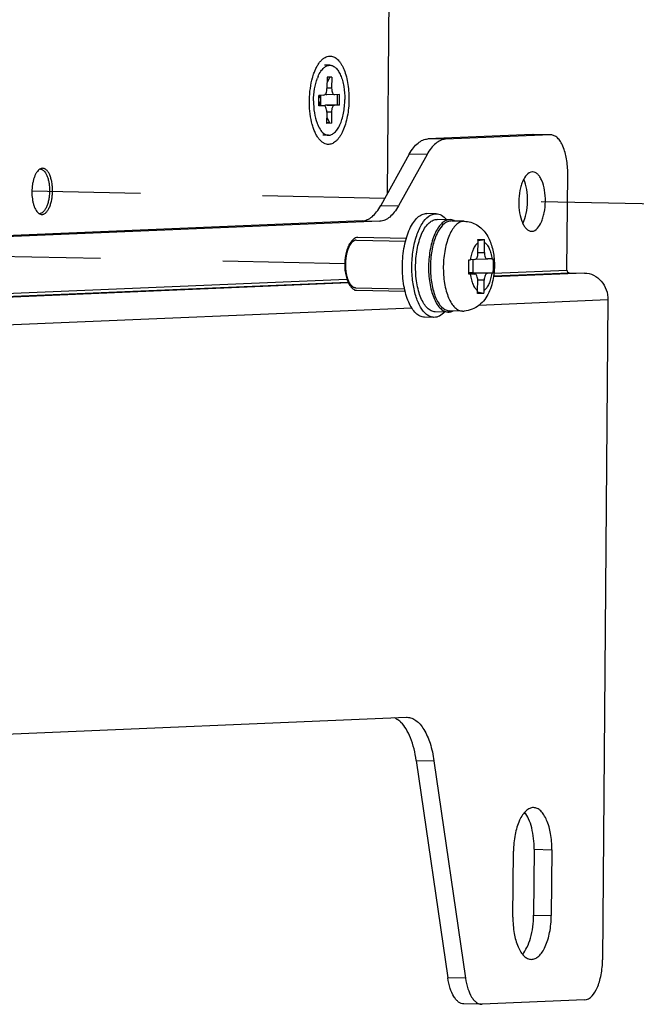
# Model space of a CAD drawing. Header units: millimetres. Extents: x 0 to 1750, y -1720 to 477.
# Tile 225 of 256: x 1206 to 1253, y -1075 to -1000. Entities that reach past the tile are written whole.
import ezdxf

# ---------------------------------------------------------------- set-up
doc = ezdxf.new("R2010")
doc.units = ezdxf.units.MM
doc.header["$LTSCALE"] = 92.51
doc.linetypes.add('DASHED', pattern=[0.2, 0.1, -0.1])
for name, color, linetype in [('20_ALL_FEATURES', 7, 'CONTINUOUS'), ('8002_SP-M4-1DXF_CONTINUOUS_LINE', 7, 'CONTINUOUS'), ('DE-11-067467DXF_CONTINUOUS_LINE', 7, 'CONTINUOUS'), ('DE-11-080278DXF_CONTINUOUS_LINE', 7, 'CONTINUOUS'), ('SC-KM3X5B-JMDXF_CONTINUOUS_LINE', 7, 'CONTINUOUS'), ('SC-PSFM4X8_DXF_CONTINUOUS_LINE', 7, 'CONTINUOUS')]:
    doc.layers.add(name, color=color, linetype=linetype)

msp = doc.modelspace()

# ---------------------------------------------------------------- linework, layer by layer
at = {"layer": '20_ALL_FEATURES', "linetype": 'DASHED'}
for p, q in [((1233.462, -1013.904), (1206.731, -1013.348)), ((1310.052, -1015.498), (1243.624, -1014.116)), ((1230.437, -1018.841), (1164.008, -1017.459))]:
    msp.add_line(p, q, dxfattribs=at)
at = {"layer": '8002_SP-M4-1DXF_CONTINUOUS_LINE'}
for points, knots in [([(1207.351, -1011.667), (1207.375, -1011.668), (1207.425, -1011.675), (1207.497, -1011.702), (1207.567, -1011.745), (1207.66, -1011.824), (1207.767, -1011.963), (1207.873, -1012.17), (1207.959, -1012.42), (1208.022, -1012.703), (1208.06, -1013.01), (1208.067, -1013.221), (1208.066, -1013.328)], [0, 0, 0, 0, 0.037637, 0.076735, 0.11843, 0.163577, 0.266069, 0.386163, 0.522833, 0.673355, 0.833899, 1, 1, 1, 1]), ([(1208.066, -1013.328), (1208.065, -1013.44), (1208.054, -1013.661), (1208.008, -1013.981), (1207.936, -1014.277), (1207.839, -1014.539), (1207.723, -1014.755), (1207.607, -1014.898), (1207.507, -1014.98), (1207.433, -1015.022), (1207.357, -1015.048), (1207.305, -1015.054), (1207.28, -1015.054)], [0, 0, 0, 0, 0.164814, 0.325181, 0.476245, 0.613767, 0.73463, 0.837468, 0.882563, 0.924043, 0.962791, 1, 1, 1, 1])]:
    msp.add_open_spline(points, degree=3, knots=knots, dxfattribs=at)
at = {"layer": 'DE-11-067467DXF_CONTINUOUS_LINE'}
for p, q in [((1244.67, -1009.054), (1236.732, -1009.387)), ((1246.011, -1009.082), (1238.074, -1009.415)), ((1244.67, -1009.054), (1244.708, -1009.054)), ((1246.011, -1009.082), (1244.67, -1009.054)), ((1246.049, -1009.082), (1244.708, -1009.054)), ((1246.049, -1009.082), (1246.011, -1009.082)), ((1238.074, -1009.415), (1236.732, -1009.387)), ((1235.326, -1010.541), (1233.166, -1014.438)), ((1236.668, -1010.569), (1234.507, -1014.466)), ((1236.668, -1010.569), (1235.326, -1010.541)), ((1244.675, -1011.888), (1244.647, -1011.887)), ((1247.268, -1019.322), (1247.329, -1012.025)), ((1233.166, -1014.438), (1234.507, -1014.466)), ((1231.759, -1015.592), (1176.124, -1017.928)), ((1233.101, -1015.62), (1176.524, -1017.996)), ((1231.759, -1015.592), (1233.101, -1015.62)), ((1244.582, -1016.386), (1244.61, -1016.386)), ((1248.608, -1019.55), (1241.703, -1019.84)), ((1241.714, -1019.766), (1247.446, -1019.526)), ((1241.738, -1019.554), (1247.268, -1019.322)), ((1247.446, -1019.526), (1248.608, -1019.55)), ((1162.285, -1022.891), (1230.596, -1020.022)), ((1162.462, -1023.094), (1230.675, -1020.23)), ((1230.71, -1020.302), (1163.625, -1023.119)), ((1250.38, -1021.586), (1240.597, -1021.997)), ((1250.38, -1021.586), (1249.968, -1071.569)), ((1235.525, -1022.21), (1165.397, -1025.155)), ((1180.16, -1055.514), (1235.106, -1053.206)), ((1235.106, -1053.206), (1235.169, -1053.206)), ((1235.853, -1056.475), (1237.195, -1056.503)), ((1235.853, -1056.475), (1238.245, -1072.944)), ((1237.195, -1056.503), (1239.587, -1072.972)), ((1243.176, -1068.357), (1243.217, -1063.358)), ((1244.783, -1063.208), (1244.742, -1068.207)), ((1244.783, -1063.208), (1246.125, -1063.236)), ((1246.125, -1063.236), (1246.083, -1068.235)), ((1244.742, -1068.207), (1246.083, -1068.235)), ((1239.587, -1072.972), (1238.245, -1072.944)), ((1248.602, -1074.624), (1240.84, -1074.95)), ((1240.802, -1074.951), (1239.461, -1074.923)), ((1240.802, -1074.95), (1240.84, -1074.95))]:
    msp.add_line(p, q, dxfattribs=at)
msp.add_arc((1233.283, -1055.017), 2.003, 45.25641, 46.51274, dxfattribs=at)
for points, knots in [([(1247.329, -1012.025), (1247.332, -1011.649), (1247.279, -1010.942), (1247.063, -1010.118), (1246.794, -1009.596), (1246.573, -1009.315), (1246.324, -1009.131), (1246.137, -1009.084), (1246.049, -1009.082)], [0, 0, 0, 0, 0.327556, 0.614849, 0.734934, 0.837232, 0.923613, 1, 1, 1, 1]), ([(1235.326, -1010.541), (1235.42, -1010.373), (1235.614, -1010.07), (1235.96, -1009.7), (1236.333, -1009.459), (1236.604, -1009.393), (1236.732, -1009.387)], [0, 0, 0, 0, 0.304699, 0.568526, 0.796122, 1, 1, 1, 1]), ([(1238.074, -1009.415), (1237.945, -1009.421), (1237.674, -1009.487), (1237.301, -1009.728), (1236.956, -1010.098), (1236.761, -1010.401), (1236.668, -1010.569)], [0, 0, 0, 0, 0.203878, 0.431474, 0.695301, 1, 1, 1, 1]), ([(1244.647, -1011.887), (1244.32, -1011.901), (1243.989, -1012.382), (1243.798, -1012.912), (1243.666, -1013.442), (1243.599, -1014.145), (1243.655, -1014.969), (1243.817, -1015.596), (1244.019, -1015.994), (1244.185, -1016.208), (1244.373, -1016.348), (1244.515, -1016.385), (1244.582, -1016.386)], [0, 0, 0, 0, 0.188309, 0.258076, 0.334594, 0.499174, 0.663035, 0.807107, 0.867348, 0.91862, 0.961858, 1, 1, 1, 1]), ([(1244.61, -1016.386), (1244.937, -1016.372), (1245.267, -1015.891), (1245.459, -1015.361), (1245.59, -1014.831), (1245.658, -1014.128), (1245.602, -1013.304), (1245.44, -1012.678), (1245.238, -1012.28), (1245.071, -1012.065), (1244.883, -1011.925), (1244.742, -1011.889), (1244.675, -1011.887)], [0, 0, 0, 0, 0.188309, 0.258076, 0.334594, 0.499174, 0.663035, 0.807107, 0.867348, 0.91862, 0.961858, 1, 1, 1, 1]), ([(1243.924, -1015.797), (1244.047, -1015.562), (1244.223, -1015.008), (1244.32, -1014.13), (1244.26, -1013.249), (1244.107, -1012.689), (1243.993, -1012.449)], [0, 0, 0, 0, 0.231943, 0.500004, 0.768065, 1, 1, 1, 1]), ([(1231.759, -1015.592), (1231.888, -1015.587), (1232.159, -1015.52), (1232.532, -1015.279), (1232.878, -1014.909), (1233.072, -1014.606), (1233.166, -1014.438)], [0, 0, 0, 0, 0.203878, 0.431474, 0.695301, 1, 1, 1, 1]), ([(1234.507, -1014.466), (1234.414, -1014.634), (1234.219, -1014.937), (1233.874, -1015.307), (1233.501, -1015.548), (1233.229, -1015.615), (1233.101, -1015.62)], [0, 0, 0, 0, 0.304699, 0.568526, 0.796122, 1, 1, 1, 1]), ([(1247.268, -1019.322), (1247.268, -1019.373), (1247.301, -1019.475), (1247.399, -1019.525), (1247.446, -1019.526)], [0, 0, 0, 0, 0.519421, 1, 1, 1, 1]), ([(1248.608, -1019.55), (1248.843, -1019.555), (1249.323, -1019.674), (1249.912, -1020.139), (1250.296, -1020.809), (1250.383, -1021.327), (1250.38, -1021.586)], [0, 0, 0, 0, 0.236722, 0.482029, 0.73783, 1, 1, 1, 1]), ([(1234.661, -1053.563), (1234.623, -1053.527), (1234.475, -1053.397), (1234.302, -1053.293), (1234.167, -1053.243)], [0, 0, 0, 0, 0.268712, 1, 1, 1, 1]), ([(1235.169, -1053.206), (1235.283, -1053.208), (1235.522, -1053.256), (1235.856, -1053.445), (1236.165, -1053.742), (1236.564, -1054.302), (1236.952, -1055.233), (1237.13, -1056.054), (1237.195, -1056.503)], [0, 0, 0, 0, 0.082986, 0.173054, 0.275172, 0.39202, 0.670444, 1, 1, 1, 1]), ([(1235.853, -1056.475), (1235.768, -1055.889), (1235.575, -1055.061), (1235.119, -1054.113), (1234.842, -1053.742), (1234.693, -1053.594)], [0, 0, 0, 0, 0.56395, 0.799911, 1, 1, 1, 1]), ([(1244.739, -1060.048), (1244.64, -1060.046), (1244.427, -1060.093), (1244.14, -1060.295), (1243.882, -1060.61), (1243.563, -1061.2), (1243.296, -1062.131), (1243.221, -1062.933), (1243.217, -1063.358)], [0, 0, 0, 0, 0.075567, 0.161652, 0.264324, 0.385196, 0.673907, 1, 1, 1, 1]), ([(1244.783, -1063.208), (1244.788, -1062.659), (1244.711, -1061.866), (1244.402, -1060.933), (1244.185, -1060.553), (1244.061, -1060.402)], [0, 0, 0, 0, 0.560253, 0.800489, 1, 1, 1, 1]), ([(1246.125, -1063.236), (1246.128, -1062.829), (1246.071, -1062.063), (1245.836, -1061.171), (1245.545, -1060.605), (1245.306, -1060.301), (1245.036, -1060.102), (1244.834, -1060.05), (1244.739, -1060.048)], [0, 0, 0, 0, 0.327578, 0.614864, 0.734954, 0.83727, 0.923625, 1, 1, 1, 1]), ([(1243.176, -1068.357), (1243.173, -1068.764), (1243.229, -1069.53), (1243.464, -1070.422), (1243.756, -1070.988), (1243.995, -1071.292), (1244.264, -1071.491), (1244.467, -1071.543), (1244.562, -1071.545)], [0, 0, 0, 0, 0.327578, 0.614864, 0.734954, 0.83727, 0.923625, 1, 1, 1, 1]), ([(1243.899, -1071.163), (1244.037, -1071.009), (1244.281, -1070.613), (1244.636, -1069.632), (1244.737, -1068.79), (1244.742, -1068.207)], [0, 0, 0, 0, 0.198874, 0.439932, 1, 1, 1, 1]), ([(1244.562, -1071.545), (1244.661, -1071.547), (1244.874, -1071.5), (1245.16, -1071.298), (1245.419, -1070.983), (1245.738, -1070.393), (1246.004, -1069.462), (1246.08, -1068.66), (1246.083, -1068.235)], [0, 0, 0, 0, 0.075567, 0.161652, 0.264324, 0.385196, 0.673907, 1, 1, 1, 1]), ([(1248.602, -1074.624), (1249.043, -1074.606), (1249.486, -1073.952), (1249.74, -1073.236), (1249.914, -1072.52), (1249.965, -1071.955), (1249.968, -1071.569)], [0, 0, 0, 0, 0.377222, 0.517238, 0.670635, 1, 1, 1, 1]), ([(1239.461, -1074.923), (1239.32, -1074.92), (1239.095, -1074.826), (1238.864, -1074.601), (1238.624, -1074.265), (1238.391, -1073.706), (1238.284, -1073.214), (1238.245, -1072.944)], [0, 0, 0, 0, 0.171345, 0.273674, 0.390763, 0.669763, 1, 1, 1, 1]), ([(1239.587, -1072.972), (1239.626, -1073.242), (1239.733, -1073.734), (1239.965, -1074.293), (1240.205, -1074.629), (1240.436, -1074.854), (1240.661, -1074.948), (1240.802, -1074.951)], [0, 0, 0, 0, 0.330237, 0.609237, 0.726326, 0.828655, 1, 1, 1, 1])]:
    msp.add_open_spline(points, degree=3, knots=knots, dxfattribs=at)
at = {"layer": 'DE-11-080278DXF_CONTINUOUS_LINE'}
msp.add_line((1233.668, -1013.532), (1235.429, -799.985), dxfattribs=at)
for points, knots in [([(1228.075, -1004.49), (1228.11, -1004.388), (1228.183, -1004.195), (1228.311, -1003.926), (1228.451, -1003.689), (1228.602, -1003.489), (1228.762, -1003.328), (1228.93, -1003.207), (1229.104, -1003.13), (1229.224, -1003.109), (1229.283, -1003.107)], [0, 0, 0, 0, 0.165725, 0.319979, 0.461874, 0.591021, 0.707694, 0.813041, 0.909317, 1, 1, 1, 1]), ([(1229.283, -1003.107), (1229.332, -1003.105), (1229.432, -1003.112), (1229.579, -1003.155), (1229.723, -1003.231), (1229.861, -1003.338), (1229.993, -1003.474), (1230.117, -1003.639), (1230.233, -1003.831), (1230.38, -1004.129), (1230.532, -1004.558), (1230.662, -1005.128), (1230.74, -1005.747), (1230.763, -1006.394), (1230.729, -1007.042), (1230.641, -1007.669), (1230.501, -1008.25), (1230.341, -1008.691), (1230.19, -1009.001), (1230.071, -1009.202), (1229.944, -1009.377), (1229.81, -1009.525), (1229.67, -1009.643), (1229.526, -1009.731), (1229.378, -1009.787), (1229.277, -1009.802), (1229.228, -1009.804)], [0, 0, 0, 0, 0.01864, 0.037784, 0.058068, 0.079991, 0.103894, 0.129974, 0.158309, 0.188881, 0.256285, 0.330877, 0.410693, 0.493396, 0.576466, 0.657357, 0.733665, 0.803296, 0.835113, 0.864735, 0.892102, 0.917234, 0.940258, 0.96143, 0.981156, 1, 1, 1, 1]), ([(1227.925, -1008.107), (1227.861, -1007.84), (1227.773, -1007.28), (1227.742, -1006.424), (1227.808, -1005.57), (1227.92, -1005.015), (1227.995, -1004.751)], [0, 0, 0, 0, 0.243038, 0.5, 0.756962, 1, 1, 1, 1]), ([(1227.995, -1004.751), (1228.001, -1004.728), (1228.026, -1004.641), (1228.054, -1004.554), (1228.075, -1004.49)], [0, 0, 0, 0, 0.254119, 1, 1, 1, 1]), ([(1227.988, -1008.347), (1227.982, -1008.327), (1227.96, -1008.248), (1227.939, -1008.167), (1227.925, -1008.107)], [0, 0, 0, 0, 0.246234, 1, 1, 1, 1]), ([(1229.228, -1009.804), (1229.166, -1009.807), (1229.038, -1009.794), (1228.852, -1009.722), (1228.675, -1009.6), (1228.509, -1009.43), (1228.354, -1009.216), (1228.213, -1008.96), (1228.089, -1008.667), (1228.02, -1008.457), (1227.988, -1008.347)], [0, 0, 0, 0, 0.090766, 0.185679, 0.289263, 0.404574, 0.533234, 0.675718, 0.831644, 1, 1, 1, 1]), ([(1207.324, -1011.683), (1207.28, -1011.711), (1207.193, -1011.787), (1207.081, -1011.933), (1206.981, -1012.115), (1206.894, -1012.331), (1206.824, -1012.573), (1206.753, -1012.93), (1206.731, -1013.209), (1206.73, -1013.397)], [0, 0, 0, 0, 0.084476, 0.182128, 0.293534, 0.417863, 0.553331, 0.697504, 1, 1, 1, 1]), ([(1207.549, -1011.615), (1207.511, -1011.614), (1207.431, -1011.626), (1207.359, -1011.661), (1207.324, -1011.683)], [0, 0, 0, 0, 0.481244, 1, 1, 1, 1]), ([(1208.295, -1013.332), (1208.296, -1013.22), (1208.289, -1013), (1208.249, -1012.682), (1208.184, -1012.388), (1208.094, -1012.129), (1207.983, -1011.915), (1207.872, -1011.773), (1207.774, -1011.691), (1207.701, -1011.649), (1207.626, -1011.622), (1207.574, -1011.615), (1207.549, -1011.615)], [0, 0, 0, 0, 0.166499, 0.327376, 0.478081, 0.614755, 0.73466, 0.836815, 0.881783, 0.923327, 0.962341, 1, 1, 1, 1]), ([(1206.73, -1013.397), (1206.728, -1013.578), (1206.744, -1013.846), (1206.805, -1014.188), (1206.867, -1014.42), (1206.945, -1014.626), (1207.037, -1014.801), (1207.14, -1014.942), (1207.222, -1015.015), (1207.263, -1015.043)], [0, 0, 0, 0, 0.304752, 0.448893, 0.583875, 0.707511, 0.818257, 0.915501, 1, 1, 1, 1]), ([(1207.476, -1015.114), (1207.502, -1015.115), (1207.556, -1015.11), (1207.635, -1015.084), (1207.712, -1015.041), (1207.817, -1014.959), (1207.937, -1014.811), (1208.059, -1014.588), (1208.159, -1014.317), (1208.235, -1014.009), (1208.282, -1013.677), (1208.294, -1013.448), (1208.295, -1013.332)], [0, 0, 0, 0, 0.037226, 0.075886, 0.117213, 0.162129, 0.264638, 0.385321, 0.522857, 0.674109, 0.834805, 1, 1, 1, 1]), ([(1207.263, -1015.043), (1207.296, -1015.064), (1207.364, -1015.099), (1207.44, -1015.113), (1207.476, -1015.114)], [0, 0, 0, 0, 0.517327, 1, 1, 1, 1])]:
    msp.add_open_spline(points, degree=3, knots=knots, dxfattribs=at)
at = {"layer": 'SC-KM3X5B-JMDXF_CONTINUOUS_LINE'}
for p, q in [((1229.31, -1003.806), (1228.894, -1003.797)), ((1229.091, -1004.714), (1229.084, -1005.563)), ((1229.309, -1004.723), (1229.087, -1005.142)), ((1229.449, -1004.699), (1229.091, -1004.714)), ((1229.309, -1004.723), (1229.091, -1004.732)), ((1229.449, -1004.699), (1229.309, -1004.723)), ((1229.449, -1004.699), (1229.442, -1005.548)), ((1228.469, -1006.888), (1228.476, -1006.089)), ((1228.587, -1006.084), (1228.474, -1006.298)), ((1228.475, -1006.177), (1228.564, -1006.085)), ((1228.856, -1006.073), (1228.476, -1006.089)), ((1228.609, -1006.831), (1228.615, -1006.083)), ((1229.442, -1005.548), (1229.084, -1005.541)), ((1229.655, -1006.039), (1229.084, -1006.027)), ((1229.655, -1006.038), (1229.661, -1006.039)), ((1230.041, -1006.023), (1229.661, -1006.039)), ((1229.883, -1006.82), (1229.89, -1006.02)), ((1230.035, -1006.823), (1230.041, -1006.023)), ((1228.609, -1006.831), (1228.467, -1006.837)), ((1228.849, -1006.872), (1228.469, -1006.888)), ((1228.849, -1006.872), (1228.47, -1006.864)), ((1228.856, -1006.872), (1228.47, -1006.864)), ((1228.471, -1006.688), (1228.645, -1006.868)), ((1228.472, -1006.558), (1228.609, -1006.831)), ((1228.856, -1006.873), (1228.849, -1006.872)), ((1229.883, -1006.82), (1229.091, -1006.827)), ((1229.091, -1006.827), (1229.654, -1006.839)), ((1230.035, -1006.823), (1229.654, -1006.839)), ((1230.035, -1006.823), (1229.883, -1006.82)), ((1229.069, -1007.363), (1229.062, -1008.212)), ((1229.066, -1007.739), (1229.281, -1008.167)), ((1229.069, -1007.34), (1229.427, -1007.348)), ((1229.427, -1007.348), (1229.42, -1008.197)), ((1229.281, -1008.167), (1229.06, -1008.176)), ((1229.42, -1008.197), (1229.062, -1008.212)), ((1229.281, -1008.167), (1229.42, -1008.197)), ((1229.2, -1009.105), (1228.783, -1009.096))]:
    msp.add_line(p, q, dxfattribs=at)
for centre, radius, start, end in [((1231.396, -1005.937), 3.244, 156.9516, 159.37282), ((1231.206, -1007.123), 3.067, 200.411, 200.8451), ((1229.358, -1008.279), 0.863, 232.08001, 234.14886)]:
    msp.add_arc(centre, radius, start, end, dxfattribs=at)
for centre, start_param, end_param in [((1229.101, -1005.527), -3.214454, -2.957415), ((1229.087, -1007.327), 0.212262, 0.661163)]:
    msp.add_ellipse(centre, major_axis=(0.106, 0.489), ratio=0.960532, start_param=start_param, end_param=end_param, dxfattribs=at)
for points, knots in [([(1228.411, -1004.667), (1228.47, -1004.529), (1228.596, -1004.282), (1228.773, -1004.067), (1228.868, -1003.986)], [0, 0, 0, 0, 0.546654, 1, 1, 1, 1]), ([(1228.868, -1003.986), (1228.934, -1003.93), (1229.071, -1003.839), (1229.234, -1003.804), (1229.31, -1003.806)], [0, 0, 0, 0, 0.529869, 1, 1, 1, 1]), ([(1229.31, -1003.806), (1229.388, -1003.808), (1229.553, -1003.851), (1229.773, -1004.012), (1229.968, -1004.26), (1230.135, -1004.585), (1230.272, -1004.977), (1230.407, -1005.587), (1230.443, -1006.074), (1230.44, -1006.406)], [0, 0, 0, 0, 0.076374, 0.162674, 0.264808, 0.384793, 0.521638, 0.673038, 1, 1, 1, 1]), ([(1228.07, -1006.505), (1228.072, -1006.203), (1228.122, -1005.622), (1228.262, -1005.055), (1228.36, -1004.795)], [0, 0, 0, 0, 0.521535, 1, 1, 1, 1]), ([(1228.856, -1006.073), (1228.929, -1006.07), (1229.023, -1005.931), (1229.07, -1005.751), (1229.083, -1005.628), (1229.084, -1005.563)], [0, 0, 0, 0, 0.377371, 0.670919, 1, 1, 1, 1]), ([(1229.442, -1005.548), (1229.441, -1005.611), (1229.451, -1005.731), (1229.493, -1005.905), (1229.585, -1006.037), (1229.655, -1006.039)], [0, 0, 0, 0, 0.333127, 0.62628, 1, 1, 1, 1]), ([(1228.07, -1006.505), (1228.067, -1006.806), (1228.106, -1007.378), (1228.237, -1007.939), (1228.332, -1008.193)], [0, 0, 0, 0, 0.525602, 1, 1, 1, 1]), ([(1229.069, -1007.363), (1229.069, -1007.3), (1229.059, -1007.18), (1229.017, -1007.006), (1228.926, -1006.874), (1228.856, -1006.872)], [0, 0, 0, 0, 0.333127, 0.62628, 1, 1, 1, 1]), ([(1229.2, -1009.105), (1229.28, -1009.107), (1229.454, -1009.068), (1229.688, -1008.903), (1229.899, -1008.647), (1230.082, -1008.308), (1230.234, -1007.898), (1230.389, -1007.261), (1230.438, -1006.752), (1230.44, -1006.406)], [0, 0, 0, 0, 0.075545, 0.161612, 0.264094, 0.384858, 0.52255, 0.674445, 1, 1, 1, 1]), ([(1229.654, -1006.839), (1229.581, -1006.842), (1229.487, -1006.98), (1229.44, -1007.16), (1229.427, -1007.284), (1229.427, -1007.348)], [0, 0, 0, 0, 0.377371, 0.670919, 1, 1, 1, 1]), ([(1228.34, -1008.215), (1228.399, -1008.369), (1228.527, -1008.642), (1228.722, -1008.878), (1228.827, -1008.96)], [0, 0, 0, 0, 0.553068, 1, 1, 1, 1]), ([(1228.852, -1008.978), (1228.905, -1009.016), (1229.015, -1009.078), (1229.14, -1009.104), (1229.2, -1009.105)], [0, 0, 0, 0, 0.520022, 1, 1, 1, 1])]:
    msp.add_open_spline(points, degree=3, knots=knots, dxfattribs=at)
at = {"layer": 'SC-PSFM4X8_DXF_CONTINUOUS_LINE'}
for p, q in [((1237.358, -1015.059), (1236.643, -1015.044)), ((1238.423, -1015.507), (1237.439, -1015.486)), ((1239.494, -1015.629), (1238.51, -1015.608)), ((1239.451, -1015.629), (1239.494, -1015.629)), ((1231.322, -1017.059), (1235.043, -1017.137)), ((1231.415, -1016.861), (1231.39, -1016.861)), ((1235.098, -1016.938), (1231.415, -1016.861)), ((1240.527, -1018.017), (1240.534, -1017.248)), ((1240.532, -1017.084), (1241.013, -1016.999)), ((1241.019, -1017.996), (1241.026, -1017.228)), ((1240.528, -1017.986), (1241.019, -1017.996)), ((1240.299, -1018.526), (1239.956, -1018.54)), ((1240.15, -1018.532), (1240.142, -1019.543)), ((1240.398, -1018.469), (1241.232, -1018.487)), ((1241.232, -1018.486), (1241.239, -1018.486)), ((1241.582, -1018.472), (1241.239, -1018.486)), ((1240.142, -1019.543), (1239.829, -1019.546)), ((1239.83, -1019.616), (1240.29, -1019.626)), ((1239.83, -1019.616), (1240.297, -1019.625)), ((1241.23, -1019.586), (1239.832, -1019.557)), ((1240.29, -1019.626), (1239.947, -1019.64)), ((1241.661, -1019.567), (1240.142, -1019.543)), ((1240.297, -1019.626), (1240.29, -1019.626)), ((1241.573, -1019.572), (1241.23, -1019.586)), ((1240.504, -1020.884), (1240.51, -1020.116)), ((1241.002, -1020.095), (1240.51, -1020.085)), ((1240.996, -1020.864), (1241.002, -1020.095)), ((1231.247, -1020.658), (1234.969, -1020.736)), ((1235.013, -1020.937), (1231.332, -1020.86)), ((1240.979, -1021.092), (1240.5, -1020.987)), ((1238.277, -1022.505), (1237.293, -1022.485)), ((1239.352, -1022.427), (1238.368, -1022.407)), ((1237.195, -1022.908), (1236.479, -1022.893))]:
    msp.add_line(p, q, dxfattribs=at)
for centre, radius, start, end in [((1238.408, -1016.205), 0.698, 88.76813, 95.52463), ((1238.407, -1016.215), 0.709, 79.35474, 88.72143), ((1238.728, -1017.233), 1.806, 359.51384, 6.78741), ((1239.22, -1017.212), 1.806, 359.51384, 6.78741), ((1231.068, -1018.765), 10.606, 1.04202, 1.60781), ((1228.037, -1019.186), 11.802, 357.77547, 357.91239), ((1238.707, -1020.87), 1.797, 352.2502, 359.54688), ((1239.199, -1020.849), 1.797, 352.2502, 359.54688), ((1238.291, -1021.809), 0.696, 263.66994, 268.84583), ((1238.29, -1021.794), 0.711, 268.90978, 279.82722), ((1238.384, -1021.734), 0.673, 262.53318, 268.68923), ((1239.391, -1020.547), 1.881, 268.80877, 272.40439)]:
    msp.add_arc(centre, radius, start, end, dxfattribs=at)
for points, knots in [([(1234.805, -1019.042), (1234.808, -1018.782), (1234.835, -1018.268), (1234.941, -1017.522), (1235.111, -1016.832), (1235.336, -1016.225), (1235.609, -1015.723), (1235.92, -1015.343), (1236.266, -1015.099), (1236.524, -1015.042), (1236.643, -1015.044)], [0, 0, 0, 0, 0.164993, 0.326145, 0.477563, 0.615139, 0.73587, 0.838497, 0.924489, 1, 1, 1, 1]), ([(1236.805, -1015.245), (1236.889, -1015.186), (1237.065, -1015.091), (1237.264, -1015.057), (1237.358, -1015.059)], [0, 0, 0, 0, 0.522121, 1, 1, 1, 1]), ([(1237.358, -1015.059), (1237.498, -1015.062), (1237.802, -1015.157), (1238.031, -1015.369), (1238.138, -1015.494)], [0, 0, 0, 0, 0.458571, 1, 1, 1, 1]), ([(1235.521, -1019.057), (1235.524, -1018.643), (1235.587, -1017.845), (1235.839, -1016.744), (1236.222, -1015.855), (1236.598, -1015.391), (1236.805, -1015.245)], [0, 0, 0, 0, 0.300562, 0.57948, 0.815939, 1, 1, 1, 1]), ([(1237.293, -1022.484), (1237.189, -1022.482), (1236.966, -1022.424), (1236.671, -1022.202), (1236.411, -1021.863), (1236.188, -1021.42), (1236.009, -1020.887), (1235.833, -1020.06), (1235.765, -1018.952), (1235.88, -1017.848), (1236.089, -1017.029), (1236.29, -1016.504), (1236.531, -1016.07), (1236.806, -1015.743), (1237.109, -1015.532), (1237.335, -1015.484), (1237.439, -1015.486)], [0, 0, 0, 0, 0.037966, 0.081043, 0.132263, 0.192465, 0.261093, 0.336661, 0.499999, 0.663337, 0.738918, 0.80753, 0.867748, 0.91895, 0.962043, 1, 1, 1, 1]), ([(1238.34, -1015.51), (1238.237, -1015.52), (1238.02, -1015.592), (1237.731, -1015.821), (1237.471, -1016.16), (1237.242, -1016.596), (1237.053, -1017.117), (1236.856, -1017.919), (1236.75, -1018.993), (1236.817, -1020.07), (1236.985, -1020.875), (1237.155, -1021.399), (1237.368, -1021.838), (1237.617, -1022.181), (1237.897, -1022.414), (1238.112, -1022.49), (1238.214, -1022.501)], [0, 0, 0, 0, 0.038368, 0.082532, 0.134842, 0.195732, 0.264551, 0.339802, 0.501488, 0.662867, 0.737752, 0.806095, 0.866436, 0.918186, 0.961879, 1, 1, 1, 1]), ([(1238.467, -1015.609), (1237.999, -1015.628), (1237.512, -1016.294), (1237.221, -1017.045), (1237.071, -1017.595), (1236.969, -1018.187), (1236.917, -1018.808), (1236.916, -1019.436), (1236.966, -1020.05), (1237.067, -1020.627), (1237.212, -1021.15), (1237.401, -1021.602), (1237.672, -1022.049), (1237.966, -1022.309), (1238.177, -1022.375)], [0, 0, 0, 0, 0.182854, 0.249992, 0.323883, 0.402684, 0.484343, 0.566626, 0.647219, 0.723962, 0.794915, 0.85845, 0.913735, 1, 1, 1, 1]), ([(1239.451, -1015.629), (1239.35, -1015.634), (1239.134, -1015.695), (1238.845, -1015.911), (1238.583, -1016.24), (1238.355, -1016.668), (1238.166, -1017.182), (1237.971, -1017.976), (1237.867, -1019.041), (1237.939, -1020.107), (1238.112, -1020.9), (1238.286, -1021.41), (1238.502, -1021.834), (1238.753, -1022.158), (1239.038, -1022.369), (1239.252, -1022.425), (1239.352, -1022.427)], [0, 0, 0, 0, 0.038153, 0.08207, 0.13421, 0.195175, 0.264307, 0.340167, 0.503293, 0.665711, 0.740725, 0.808773, 0.868474, 0.919353, 0.962248, 1, 1, 1, 1]), ([(1238.781, -1015.608), (1238.761, -1015.597), (1238.684, -1015.558), (1238.601, -1015.53), (1238.538, -1015.519)], [0, 0, 0, 0, 0.259122, 1, 1, 1, 1]), ([(1239.494, -1015.629), (1239.661, -1015.632), (1239.992, -1015.684), (1240.447, -1015.885), (1240.834, -1016.187), (1241.254, -1016.682), (1241.598, -1017.451), (1241.72, -1018.111), (1241.751, -1018.454)], [0, 0, 0, 0, 0.126602, 0.250333, 0.373046, 0.494787, 0.73939, 1, 1, 1, 1]), ([(1230.894, -1017.205), (1230.821, -1017.295), (1230.692, -1017.518), (1230.5, -1018.062), (1230.401, -1018.84), (1230.468, -1019.623), (1230.636, -1020.173), (1230.757, -1020.402), (1230.826, -1020.495)], [0, 0, 0, 0, 0.101372, 0.222151, 0.499995, 0.777847, 0.898624, 1, 1, 1, 1]), ([(1230.858, -1017.27), (1230.736, -1017.473), (1230.56, -1017.97), (1230.456, -1018.769), (1230.501, -1019.585), (1230.639, -1020.107), (1230.743, -1020.331)], [0, 0, 0, 0, 0.225652, 0.493421, 0.764766, 1, 1, 1, 1]), ([(1231.232, -1017.069), (1231.219, -1017.074), (1231.201, -1017.083), (1231.176, -1017.094), (1231.158, -1017.102), (1231.139, -1017.111), (1231.124, -1017.118), (1231.112, -1017.123), (1231.102, -1017.127), (1231.095, -1017.131), (1231.088, -1017.134), (1231.085, -1017.135), (1231.082, -1017.137), (1231.079, -1017.138), (1231.077, -1017.139), (1231.076, -1017.139), (1231.075, -1017.14), (1231.074, -1017.14), (1231.073, -1017.141), (1231.072, -1017.142), (1231.069, -1017.145), (1231.066, -1017.148), (1231.061, -1017.152), (1231.055, -1017.158), (1231.048, -1017.165), (1231.039, -1017.173), (1231.027, -1017.184), (1231.012, -1017.198), (1230.994, -1017.215), (1230.98, -1017.229), (1230.968, -1017.24), (1230.959, -1017.248), (1230.95, -1017.257), (1230.942, -1017.264), (1230.937, -1017.269), (1230.933, -1017.273), (1230.93, -1017.275), (1230.928, -1017.278), (1230.925, -1017.28), (1230.924, -1017.281), (1230.923, -1017.282), (1230.922, -1017.283), (1230.922, -1017.283), (1230.921, -1017.284), (1230.92, -1017.286), (1230.918, -1017.289), (1230.915, -1017.293), (1230.911, -1017.299), (1230.906, -1017.307), (1230.899, -1017.318), (1230.891, -1017.33), (1230.883, -1017.342), (1230.872, -1017.358), (1230.859, -1017.378), (1230.843, -1017.402), (1230.827, -1017.427), (1230.813, -1017.447), (1230.804, -1017.461), (1230.798, -1017.469), (1230.794, -1017.475), (1230.791, -1017.48), (1230.788, -1017.484), (1230.786, -1017.487), (1230.785, -1017.49), (1230.784, -1017.492), (1230.782, -1017.495), (1230.781, -1017.498), (1230.778, -1017.506), (1230.772, -1017.518), (1230.766, -1017.533), (1230.759, -1017.548), (1230.75, -1017.569), (1230.738, -1017.595), (1230.725, -1017.625), (1230.713, -1017.651), (1230.704, -1017.672), (1230.697, -1017.687), (1230.69, -1017.702), (1230.685, -1017.715), (1230.68, -1017.725), (1230.677, -1017.733), (1230.674, -1017.74), (1230.672, -1017.745), (1230.67, -1017.748), (1230.669, -1017.75), (1230.668, -1017.752), (1230.667, -1017.755), (1230.667, -1017.758), (1230.665, -1017.761), (1230.664, -1017.767), (1230.661, -1017.775), (1230.658, -1017.787), (1230.653, -1017.802), (1230.646, -1017.826), (1230.637, -1017.856), (1230.626, -1017.892), (1230.616, -1017.928), (1230.605, -1017.964), (1230.596, -1017.995), (1230.59, -1018.016), (1230.586, -1018.028), (1230.584, -1018.037), (1230.581, -1018.046), (1230.579, -1018.052), (1230.578, -1018.057), (1230.577, -1018.059), (1230.576, -1018.06), (1230.576, -1018.062), (1230.576, -1018.065), (1230.575, -1018.069), (1230.574, -1018.076), (1230.572, -1018.084), (1230.57, -1018.097), (1230.567, -1018.114), (1230.563, -1018.134), (1230.558, -1018.16), (1230.552, -1018.194), (1230.545, -1018.234), (1230.537, -1018.274), (1230.531, -1018.307), (1230.526, -1018.333), (1230.523, -1018.353), (1230.519, -1018.37), (1230.517, -1018.383), (1230.515, -1018.393), (1230.514, -1018.402), (1230.513, -1018.409), (1230.512, -1018.416), (1230.512, -1018.425), (1230.51, -1018.439), (1230.509, -1018.456), (1230.507, -1018.484), (1230.503, -1018.519), (1230.5, -1018.561), (1230.496, -1018.603), (1230.492, -1018.646), (1230.489, -1018.681), (1230.487, -1018.709), (1230.485, -1018.726), (1230.484, -1018.74), (1230.483, -1018.749), (1230.483, -1018.756), (1230.482, -1018.761), (1230.483, -1018.764), (1230.483, -1018.767), (1230.483, -1018.774), (1230.483, -1018.782), (1230.483, -1018.796), (1230.483, -1018.814), (1230.483, -1018.835), (1230.483, -1018.863), (1230.483, -1018.897), (1230.483, -1018.939), (1230.483, -1018.981), (1230.483, -1019.016), (1230.483, -1019.044), (1230.484, -1019.065), (1230.484, -1019.082), (1230.484, -1019.096), (1230.484, -1019.105), (1230.484, -1019.111), (1230.484, -1019.115), (1230.484, -1019.118), (1230.484, -1019.122), (1230.485, -1019.129), (1230.486, -1019.138), (1230.487, -1019.152), (1230.489, -1019.169), (1230.491, -1019.196), (1230.495, -1019.231), (1230.498, -1019.272), (1230.502, -1019.314), (1230.506, -1019.355), (1230.51, -1019.389), (1230.512, -1019.417), (1230.514, -1019.434), (1230.515, -1019.448), (1230.516, -1019.457), (1230.517, -1019.463), (1230.517, -1019.47), (1230.519, -1019.478), (1230.521, -1019.488), (1230.523, -1019.501), (1230.527, -1019.517), (1230.53, -1019.536), (1230.535, -1019.562), (1230.542, -1019.594), (1230.549, -1019.632), (1230.557, -1019.67), (1230.563, -1019.702), (1230.568, -1019.728), (1230.572, -1019.747), (1230.575, -1019.763), (1230.578, -1019.776), (1230.58, -1019.784), (1230.581, -1019.79), (1230.582, -1019.794), (1230.582, -1019.797), (1230.583, -1019.799), (1230.583, -1019.8), (1230.584, -1019.802), (1230.585, -1019.806), (1230.587, -1019.813), (1230.59, -1019.821), (1230.592, -1019.83), (1230.596, -1019.841), (1230.603, -1019.861), (1230.612, -1019.889), (1230.623, -1019.923), (1230.634, -1019.957), (1230.645, -1019.991), (1230.654, -1020.019), (1230.661, -1020.042), (1230.666, -1020.056), (1230.669, -1020.067), (1230.672, -1020.074), (1230.673, -1020.08), (1230.675, -1020.083), (1230.676, -1020.086), (1230.676, -1020.088), (1230.677, -1020.089), (1230.677, -1020.09), (1230.678, -1020.092), (1230.68, -1020.095), (1230.682, -1020.1), (1230.685, -1020.106), (1230.688, -1020.113), (1230.693, -1020.122), (1230.699, -1020.134), (1230.706, -1020.148), (1230.713, -1020.162), (1230.722, -1020.18), (1230.734, -1020.204), (1230.747, -1020.232), (1230.759, -1020.255), (1230.768, -1020.274), (1230.775, -1020.288), (1230.782, -1020.302), (1230.787, -1020.312), (1230.791, -1020.319), (1230.792, -1020.322), (1230.793, -1020.325), (1230.795, -1020.327), (1230.796, -1020.329), (1230.798, -1020.332), (1230.801, -1020.335), (1230.804, -1020.34), (1230.808, -1020.345), (1230.814, -1020.352), (1230.823, -1020.364), (1230.837, -1020.382), (1230.853, -1020.403), (1230.869, -1020.424), (1230.883, -1020.441), (1230.894, -1020.455), (1230.902, -1020.466), (1230.91, -1020.476), (1230.917, -1020.485), (1230.922, -1020.492), (1230.926, -1020.497), (1230.929, -1020.501), (1230.931, -1020.504), (1230.932, -1020.505), (1230.933, -1020.506), (1230.933, -1020.506), (1230.934, -1020.507), (1230.935, -1020.507), (1230.935, -1020.508), (1230.937, -1020.509), (1230.939, -1020.511), (1230.941, -1020.512), (1230.944, -1020.514), (1230.948, -1020.517), (1230.954, -1020.521), (1230.961, -1020.527), (1230.97, -1020.533), (1230.979, -1020.54), (1230.991, -1020.549), (1231.006, -1020.56), (1231.024, -1020.573), (1231.039, -1020.584), (1231.051, -1020.593), (1231.06, -1020.599), (1231.067, -1020.605), (1231.073, -1020.609), (1231.078, -1020.612), (1231.081, -1020.615), (1231.084, -1020.617), (1231.085, -1020.618), (1231.086, -1020.618), (1231.087, -1020.618), (1231.088, -1020.619), (1231.089, -1020.619), (1231.091, -1020.62), (1231.094, -1020.62), (1231.097, -1020.621), (1231.101, -1020.622), (1231.107, -1020.624), (1231.115, -1020.626), (1231.124, -1020.628), (1231.137, -1020.631), (1231.153, -1020.635), (1231.171, -1020.64), (1231.19, -1020.644), (1231.215, -1020.651), (1231.234, -1020.655), (1231.247, -1020.658)], [0, 0, 0, 0, 0.015625, 0.023438, 0.03125, 0.039062, 0.046875, 0.050781, 0.054688, 0.058594, 0.060547, 0.0625, 0.063477, 0.064453, 0.06543, 0.065918, 0.066406, 0.06665, 0.066895, 0.067383, 0.068359, 0.070312, 0.072266, 0.074219, 0.078125, 0.082031, 0.085938, 0.09375, 0.101562, 0.109375, 0.113281, 0.117188, 0.121094, 0.125, 0.126953, 0.128906, 0.129883, 0.130859, 0.131836, 0.132812, 0.133057, 0.133301, 0.133545, 0.133789, 0.134277, 0.134766, 0.136719, 0.138672, 0.140625, 0.144531, 0.148438, 0.152344, 0.15625, 0.164062, 0.171875, 0.179688, 0.1875, 0.191406, 0.193359, 0.195312, 0.197266, 0.198242, 0.199219, 0.200195, 0.200684, 0.201172, 0.202148, 0.203125, 0.207031, 0.210938, 0.214844, 0.21875, 0.226562, 0.234375, 0.242188, 0.246094, 0.25, 0.253906, 0.257812, 0.259766, 0.261719, 0.263672, 0.264648, 0.265625, 0.266113, 0.266602, 0.26709, 0.267578, 0.268555, 0.269531, 0.271484, 0.273438, 0.277344, 0.28125, 0.289062, 0.296875, 0.304688, 0.3125, 0.320312, 0.324219, 0.326172, 0.328125, 0.330078, 0.332031, 0.33252, 0.333008, 0.333252, 0.333496, 0.333984, 0.334961, 0.335938, 0.337891, 0.339844, 0.34375, 0.347656, 0.351562, 0.359375, 0.367188, 0.375, 0.382812, 0.386719, 0.390625, 0.394531, 0.396484, 0.398438, 0.400391, 0.401367, 0.402344, 0.404297, 0.40625, 0.410156, 0.414062, 0.421875, 0.429688, 0.4375, 0.445312, 0.453125, 0.457031, 0.460938, 0.462891, 0.464844, 0.46582, 0.466797, 0.467285, 0.467773, 0.46875, 0.470703, 0.472656, 0.476562, 0.480469, 0.484375, 0.492188, 0.5, 0.507812, 0.515625, 0.519531, 0.523438, 0.527344, 0.529297, 0.53125, 0.532227, 0.532715, 0.533203, 0.53418, 0.535156, 0.537109, 0.539062, 0.542969, 0.546875, 0.554688, 0.5625, 0.570312, 0.578125, 0.585938, 0.589844, 0.59375, 0.595703, 0.597656, 0.598633, 0.599609, 0.601562, 0.603516, 0.605469, 0.609375, 0.613281, 0.617188, 0.625, 0.632812, 0.640625, 0.648438, 0.652344, 0.65625, 0.660156, 0.662109, 0.664062, 0.665039, 0.666016, 0.666504, 0.666748, 0.666992, 0.66748, 0.667969, 0.669922, 0.671875, 0.673828, 0.675781, 0.679688, 0.6875, 0.695312, 0.703125, 0.710938, 0.71875, 0.722656, 0.726562, 0.728516, 0.730469, 0.731445, 0.732422, 0.73291, 0.733398, 0.733643, 0.733887, 0.734375, 0.735352, 0.736328, 0.738281, 0.740234, 0.742188, 0.746094, 0.75, 0.753906, 0.757812, 0.765625, 0.773438, 0.78125, 0.785156, 0.789062, 0.792969, 0.796875, 0.797852, 0.798828, 0.799316, 0.799805, 0.800781, 0.801758, 0.802734, 0.804688, 0.806641, 0.808594, 0.8125, 0.820312, 0.828125, 0.835938, 0.84375, 0.847656, 0.851562, 0.855469, 0.859375, 0.861328, 0.863281, 0.865234, 0.865723, 0.866211, 0.866455, 0.866699, 0.866943, 0.867188, 0.867676, 0.868164, 0.869141, 0.870117, 0.871094, 0.873047, 0.875, 0.878906, 0.882812, 0.886719, 0.890625, 0.898438, 0.90625, 0.914062, 0.917969, 0.921875, 0.925781, 0.927734, 0.929688, 0.931641, 0.932617, 0.933105, 0.93335, 0.933594, 0.934082, 0.93457, 0.935547, 0.936523, 0.9375, 0.939453, 0.941406, 0.945312, 0.949219, 0.953125, 0.960938, 0.96875, 0.976562, 0.984375, 1, 1, 1, 1]), ([(1230.963, -1017.119), (1230.954, -1017.131), (1230.917, -1017.179), (1230.883, -1017.23), (1230.858, -1017.27)], [0, 0, 0, 0, 0.239525, 1, 1, 1, 1]), ([(1231.17, -1016.932), (1231.151, -1016.943), (1231.074, -1016.996), (1231.008, -1017.064), (1230.963, -1017.119)], [0, 0, 0, 0, 0.230479, 1, 1, 1, 1]), ([(1231.39, -1016.861), (1231.372, -1016.862), (1231.294, -1016.871), (1231.22, -1016.902), (1231.17, -1016.932)], [0, 0, 0, 0, 0.239169, 1, 1, 1, 1]), ([(1231.299, -1017.059), (1231.298, -1017.059), (1231.296, -1017.06), (1231.294, -1017.06), (1231.292, -1017.06), (1231.291, -1017.06), (1231.29, -1017.06), (1231.289, -1017.06), (1231.287, -1017.06), (1231.284, -1017.06), (1231.281, -1017.061), (1231.277, -1017.061), (1231.272, -1017.062), (1231.268, -1017.062), (1231.264, -1017.063), (1231.26, -1017.063), (1231.256, -1017.064), (1231.252, -1017.064), (1231.249, -1017.065), (1231.248, -1017.065), (1231.246, -1017.066), (1231.245, -1017.066), (1231.244, -1017.066), (1231.241, -1017.067), (1231.237, -1017.067), (1231.234, -1017.068), (1231.232, -1017.069)], [0, 0, 0, 0, 0.0625, 0.125, 0.140625, 0.15625, 0.171875, 0.1875, 0.21875, 0.25, 0.3125, 0.375, 0.4375, 0.5, 0.5625, 0.625, 0.6875, 0.75, 0.78125, 0.8125, 0.828125, 0.84375, 0.859375, 0.875, 0.9375, 1, 1, 1, 1]), ([(1240.534, -1017.248), (1240.459, -1017.301), (1240.319, -1017.455), (1240.157, -1017.752), (1240.031, -1018.123), (1239.976, -1018.396), (1239.956, -1018.54)], [0, 0, 0, 0, 0.189506, 0.423419, 0.697841, 1, 1, 1, 1]), ([(1240.521, -1017.02), (1240.543, -1017.018), (1240.627, -1017.014), (1240.712, -1017.011), (1240.775, -1017.008)], [0, 0, 0, 0, 0.25712, 1, 1, 1, 1]), ([(1240.775, -1017.008), (1240.795, -1017.007), (1240.875, -1017.004), (1240.954, -1017.001), (1241.013, -1016.999)], [0, 0, 0, 0, 0.256652, 1, 1, 1, 1]), ([(1241.026, -1017.228), (1241.099, -1017.274), (1241.238, -1017.418), (1241.395, -1017.702), (1241.514, -1018.063), (1241.564, -1018.33), (1241.582, -1018.472)], [0, 0, 0, 0, 0.186447, 0.418156, 0.69334, 1, 1, 1, 1]), ([(1240.299, -1018.526), (1240.373, -1018.523), (1240.467, -1018.385), (1240.514, -1018.205), (1240.527, -1018.081), (1240.527, -1018.017)], [0, 0, 0, 0, 0.377371, 0.670919, 1, 1, 1, 1]), ([(1241.019, -1017.996), (1241.019, -1018.059), (1241.029, -1018.178), (1241.071, -1018.353), (1241.162, -1018.485), (1241.232, -1018.487)], [0, 0, 0, 0, 0.333127, 0.62628, 1, 1, 1, 1]), ([(1241.751, -1018.454), (1241.791, -1018.903), (1241.771, -1019.579), (1241.587, -1020.439), (1241.368, -1021.033), (1241.056, -1021.567), (1240.63, -1022.012), (1240.093, -1022.33), (1239.679, -1022.417), (1239.47, -1022.426)], [0, 0, 0, 0, 0.265388, 0.394105, 0.517596, 0.636871, 0.756156, 0.876775, 1, 1, 1, 1]), ([(1239.831, -1019.616), (1239.837, -1019.437), (1239.843, -1019.08), (1239.843, -1018.723), (1239.839, -1018.544)], [0, 0, 0, 0, 0.499887, 1, 1, 1, 1]), ([(1239.839, -1018.544), (1239.85, -1018.544), (1239.888, -1018.543), (1239.927, -1018.542), (1239.956, -1018.54)], [0, 0, 0, 0, 0.272337, 1, 1, 1, 1]), ([(1241.582, -1018.472), (1241.591, -1018.472), (1241.62, -1018.47), (1241.649, -1018.469), (1241.67, -1018.467)], [0, 0, 0, 0, 0.28177, 1, 1, 1, 1]), ([(1241.673, -1018.572), (1241.676, -1018.738), (1241.675, -1019.07), (1241.669, -1019.401), (1241.661, -1019.567)], [0, 0, 0, 0, 0.500057, 1, 1, 1, 1]), ([(1236.479, -1022.893), (1236.365, -1022.89), (1236.12, -1022.828), (1235.794, -1022.587), (1235.506, -1022.22), (1235.257, -1021.739), (1235.056, -1021.159), (1234.854, -1020.256), (1234.801, -1019.534), (1234.805, -1019.042)], [0, 0, 0, 0, 0.076349, 0.162643, 0.264952, 0.38492, 0.52168, 0.672619, 1, 1, 1, 1]), ([(1236.631, -1022.684), (1236.443, -1022.534), (1236.108, -1022.084), (1235.772, -1021.237), (1235.561, -1020.198), (1235.518, -1019.447), (1235.521, -1019.057)], [0, 0, 0, 0, 0.185808, 0.421675, 0.699244, 1, 1, 1, 1]), ([(1239.947, -1019.64), (1239.938, -1019.64), (1239.899, -1019.642), (1239.86, -1019.643), (1239.83, -1019.644)], [0, 0, 0, 0, 0.227415, 1, 1, 1, 1]), ([(1239.947, -1019.64), (1239.965, -1019.782), (1240.015, -1020.049), (1240.134, -1020.41), (1240.291, -1020.694), (1240.43, -1020.838), (1240.504, -1020.884)], [0, 0, 0, 0, 0.30666, 0.581844, 0.813553, 1, 1, 1, 1]), ([(1240.51, -1020.116), (1240.51, -1020.053), (1240.5, -1019.934), (1240.459, -1019.759), (1240.367, -1019.627), (1240.297, -1019.625)], [0, 0, 0, 0, 0.333127, 0.62628, 1, 1, 1, 1]), ([(1241.573, -1019.572), (1241.553, -1019.716), (1241.498, -1019.989), (1241.372, -1020.36), (1241.21, -1020.657), (1241.07, -1020.811), (1240.996, -1020.864)], [0, 0, 0, 0, 0.302159, 0.576581, 0.810494, 1, 1, 1, 1]), ([(1241.23, -1019.586), (1241.156, -1019.589), (1241.062, -1019.727), (1241.015, -1019.907), (1241.002, -1020.031), (1241.002, -1020.095)], [0, 0, 0, 0, 0.377371, 0.670919, 1, 1, 1, 1]), ([(1241.661, -1019.567), (1241.655, -1019.567), (1241.626, -1019.569), (1241.596, -1019.571), (1241.573, -1019.572)], [0, 0, 0, 0, 0.217744, 1, 1, 1, 1]), ([(1230.743, -1020.331), (1230.754, -1020.354), (1230.798, -1020.442), (1230.849, -1020.526), (1230.891, -1020.583)], [0, 0, 0, 0, 0.266022, 1, 1, 1, 1]), ([(1230.891, -1020.583), (1230.91, -1020.608), (1230.979, -1020.695), (1231.066, -1020.77), (1231.138, -1020.807)], [0, 0, 0, 0, 0.276342, 1, 1, 1, 1]), ([(1231.138, -1020.807), (1231.147, -1020.812), (1231.182, -1020.829), (1231.219, -1020.842), (1231.247, -1020.849)], [0, 0, 0, 0, 0.257371, 1, 1, 1, 1]), ([(1240.741, -1021.104), (1240.72, -1021.105), (1240.636, -1021.108), (1240.551, -1021.111), (1240.487, -1021.112)], [0, 0, 0, 0, 0.243975, 1, 1, 1, 1]), ([(1240.979, -1021.092), (1240.96, -1021.093), (1240.881, -1021.098), (1240.801, -1021.101), (1240.741, -1021.104)], [0, 0, 0, 0, 0.242419, 1, 1, 1, 1]), ([(1237.195, -1022.908), (1237.097, -1022.905), (1236.892, -1022.861), (1236.715, -1022.751), (1236.631, -1022.684)], [0, 0, 0, 0, 0.476572, 1, 1, 1, 1]), ([(1237.991, -1022.506), (1237.879, -1022.627), (1237.642, -1022.828), (1237.334, -1022.911), (1237.195, -1022.908)], [0, 0, 0, 0, 0.541324, 1, 1, 1, 1]), ([(1238.412, -1022.495), (1238.431, -1022.491), (1238.511, -1022.474), (1238.587, -1022.445), (1238.642, -1022.417)], [0, 0, 0, 0, 0.243043, 1, 1, 1, 1])]:
    msp.add_open_spline(points, degree=3, knots=knots, dxfattribs=at)
for points in [[(1231.247, -1020.849), (1231.275, -1020.856), (1231.304, -1020.86), (1231.332, -1020.86)], [(1238.177, -1022.375), (1238.216, -1022.387), (1238.256, -1022.396), (1238.296, -1022.401)]]:
    msp.add_open_spline(points, degree=3, dxfattribs=at)

doc.saveas('drawing.dxf')
